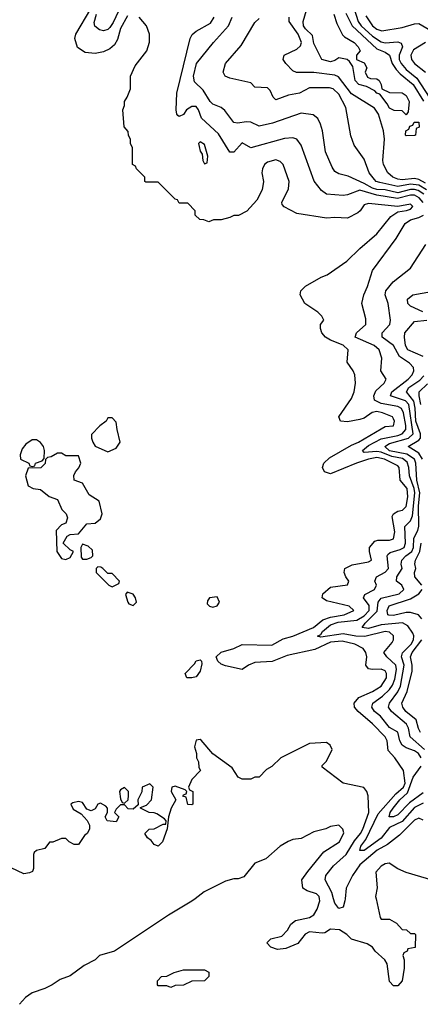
# Model space of a CAD drawing. Header units: inches. Extents: x 2671394 to 2765652, y 830470 to 955458.
# Tile 232 of 256: x 2697090 to 2698997, y 929498 to 934179. Entities that reach past the tile are written whole.
import ezdxf

# ---------------------------------------------------------------- set-up
doc = ezdxf.new("R2010")
doc.units = ezdxf.units.IN
doc.header["$MEASUREMENT"] = 0
doc.layers.add('C6992', color=7, linetype='Continuous')
doc.layers.add('C6993', color=7, linetype='Continuous')

msp = doc.modelspace()

# ---------------------------------------------------------------- linework, layer by layer
at = {"layer": 'C6992', "color": 2}
for points, elevation in [([(2697924.8, 930000), (2697910, 929989), (2697798, 929922), (2697542, 929750), (2697470.6, 929729.4), (2697450, 929709), (2697398, 929682), (2697330, 929634), (2697283.5, 929616.5), (2697244.7, 929590), (2697210, 929573.2), (2697150, 929553.2), (2697118, 929530), (2697090, 929498)], 38), ([(2698786.2, 930000), (2698806, 929910), (2698810, 929902), (2698850, 929902), (2698883.6, 929883.6), (2698910, 929854), (2698931.6, 929851.6), (2698950, 929834), (2698970, 929834), (2698974, 929830), (2698972.7, 929767.3), (2698938, 929762), (2698934, 929750), (2698918, 929742), (2698914, 929730), (2698921, 929710), (2698920.7, 929670), (2698911.3, 929610), (2698890, 929586), (2698870, 929586), (2698850, 929606), (2698839, 929690), (2698828.7, 929710), (2698782, 929750), (2698769.1, 929769.1), (2698744.7, 929784.7), (2698670, 929808), (2698648, 929830), (2698612.1, 929852.1), (2698570, 929855.1), (2698542, 929838), (2698530, 929836), (2698470, 929842), (2698448.6, 929831.4), (2698413.7, 929786.3), (2698357.3, 929762.7), (2698318, 929758), (2698286, 929770), (2698266, 929790), (2698286, 929810), (2698337.5, 929822.5), (2698365.2, 929850), (2698381.5, 929878.5), (2698403.2, 929896.8), (2698470, 929910.6), (2698490, 929924), (2698506.6, 929950), (2698519.5, 929990), (2698517.8, 930000)], 38), ([(2698639.4, 930000), (2698638.4, 929990), (2698630, 929959), (2698610, 929953.2), (2698590, 929979), (2698584, 930000)], 34)]:
    msp.add_lwpolyline(points, dxfattribs=dict(at, elevation=elevation))
at = {"layer": 'C6992', "color": 2, "elevation": 38}
msp.add_lwpolyline([(2697810, 929578), (2697790, 929586), (2697750, 929586), (2697746, 929590), (2697746, 929610), (2697766, 929630), (2697790, 929632), (2697826, 929650), (2697870, 929662), (2697970, 929662), (2697991, 929651), (2697991, 929630), (2697970, 929609), (2697910, 929608), (2697870, 929588.7), (2697830, 929588)], close=True, dxfattribs=at)
at = {"layer": 'C6993', "color": 2}
for points, elevation in [([(2697603.4, 934196.6), (2697570, 934137.2), (2697556.1, 934083.9), (2697541.1, 934058.9), (2697519.9, 934040.1), (2697490, 934025.2), (2697450, 934017.2), (2697402.7, 934022.7), (2697366.3, 934046.3), (2697353.2, 934090), (2697357.2, 934110), (2697429.7, 934230)], 30), ([(2697575.3, 934250), (2697535.2, 934164.8), (2697518.9, 934141.1), (2697510, 934132.6), (2697490, 934126.3), (2697469.7, 934129.7), (2697447.7, 934147.7), (2697445.5, 934165.5), (2697455.3, 934204.7)], 26), ([(2698584.9, 934204.9), (2698600.5, 934160.5), (2698627.3, 934107.3), (2698636.8, 934096.8), (2698682, 934070), (2698702, 934050), (2698711.3, 934030), (2698694, 934010), (2698694, 933990), (2698730, 933974), (2698742, 933950), (2698734, 933930), (2698745.4, 933905.4), (2698759.6, 933899.6), (2698790, 933898), (2698802, 933890), (2698811.1, 933871.1), (2698814, 933850), (2698850, 933832), (2698910, 933831), (2698930, 933818), (2698944.7, 933790), (2698939.6, 933740.4), (2698930, 933726), (2698910, 933746), (2698872.7, 933747.3), (2698850, 933758), (2698839.3, 933779.3), (2698804.7, 933824.7), (2698790, 933829.2), (2698780.4, 933840.4), (2698741.2, 933861.2), (2698704, 933870), (2698686.6, 933890), (2698676.4, 933956.4), (2698660.4, 933980.4), (2698649, 933989), (2698610, 933998), (2698590, 933984), (2698570, 933979), (2698528.7, 933990), (2698490, 934066), (2698483.2, 934103.2), (2698450, 934136), (2698441.6, 934150), (2698439.5, 934170), (2698455.5, 934224.5)], 10), ([(2698682.4, 934230), (2698701.8, 934170), (2698716.1, 934150), (2698770, 934099.7), (2698810, 934073.6), (2698830, 934069.1), (2698890, 934073.1), (2698906.4, 934066.4), (2698912, 934050), (2698896.1, 934010), (2698895.8, 933990), (2698905.8, 933970), (2698930, 933942), (2698980.1, 933900.1), (2699039.6, 933810)], 18), ([(2699010, 930454.8), (2698970, 930433.6), (2698910, 930367.6), (2698850, 930338.5), (2698810, 930287.3), (2698730, 930229.7), (2698710, 930229.5), (2698714, 930250), (2698737.8, 930282.2), (2698796.6, 930403.4), (2698881, 930499), (2698917.6, 930530), (2698924.4, 930550), (2698917, 930610), (2698876, 930670), (2698843.9, 930703.9), (2698839.6, 930750), (2698829.6, 930770), (2698770, 930831.5), (2698700.7, 930890), (2698684.5, 930910), (2698682, 930930), (2698704.2, 930955.8), (2698770, 930984.9), (2698810, 931010.4), (2698836.4, 931050), (2698836.3, 931070), (2698830, 931082.7), (2698810, 931091.5), (2698770, 931089.6), (2698750, 931093.2), (2698738, 931110), (2698742.4, 931150), (2698737.6, 931170), (2698724.5, 931190), (2698685.2, 931210), (2698624.9, 931224.9), (2698570, 931218.9), (2698494.6, 931185.4), (2698363.1, 931156.9), (2698292.1, 931127.9), (2698210, 931123.5), (2698178.8, 931110), (2698150, 931089.2), (2698070, 931106.3), (2698050, 931115.1), (2698033.6, 931130), (2698025.1, 931150), (2698048.7, 931171.3), (2698110, 931188.7), (2698150, 931208.4), (2698290, 931206), (2698344.4, 931235.6), (2698390, 931247.3), (2698489.5, 931290), (2698533.8, 931326.2), (2698570, 931339.1), (2698635.3, 931350), (2698681.2, 931370), (2698659, 931390), (2698550, 931416), (2698529.2, 931430), (2698533.2, 931450), (2698570, 931480.7), (2698650, 931492), (2698657.2, 931510), (2698642, 931530), (2698635.3, 931550), (2698638, 931570), (2698672.5, 931587.5), (2698750, 931600.7), (2698764, 931610), (2698755.1, 931650), (2698756, 931670), (2698780.7, 931699.3), (2698794.8, 931705.2), (2698850, 931703.7), (2698870, 931711), (2698875.4, 931744.6), (2698863.6, 931816.4), (2698869.6, 931830.4), (2698890, 931842.4), (2698912.2, 931847.8), (2698930, 931864), (2698937.6, 931910), (2698934, 931950), (2698900.7, 931990), (2698896.3, 932050), (2698890, 932057.6), (2698827, 932090), (2698790, 932097.3), (2698750.6, 932090), (2698693, 932070), (2698570, 932019.7), (2698540.9, 932030), (2698532, 932050), (2698538, 932070), (2698564.6, 932095.4), (2698670, 932156.4), (2698702.7, 932170), (2698810, 932234.4), (2698830, 932244.4), (2698870, 932248.2), (2698874, 932270), (2698870, 932282), (2698864, 932290), (2698817.2, 932310), (2698790, 932315.8), (2698768, 932312), (2698730, 932285.1), (2698710, 932278.4), (2698650, 932266.6), (2698618, 932270), (2698609, 932290), (2698670, 932378), (2698682.7, 932410), (2698689.2, 932450), (2698685.2, 932490), (2698677.2, 932510), (2698649, 932550), (2698654, 932610), (2698630, 932632), (2698570, 932655.1), (2698545.2, 932670), (2698529, 932690), (2698522, 932710), (2698522, 932730), (2698538, 932750), (2698528, 932770), (2698510, 932788), (2698448, 932830), (2698426, 932870), (2698428, 932890), (2698450, 932912), (2698524.7, 932955.3), (2698553.6, 932966.4), (2698648, 933030), (2698709.3, 933090.7), (2698790, 933161), (2698857.2, 933242.8), (2698890, 933265.5), (2698931, 933271), (2698950, 933278), (2698962, 933290), (2698950, 933302), (2698890, 933291), (2698750, 933305.2), (2698730, 933299), (2698711.3, 933270), (2698699.8, 933260.2), (2698650, 933235.3), (2698590, 933239), (2698550, 933235.3), (2698410, 933258), (2698348.4, 933288.4), (2698340.4, 933300.4), (2698338, 933310), (2698370, 933374), (2698373.2, 933410), (2698344, 933490), (2698330, 933504), (2698310, 933512.7), (2698270, 933501.2), (2698256, 933490), (2698246, 933470), (2698242.8, 933450), (2698251, 933410), (2698244.7, 933370), (2698219.8, 933320.2), (2698171.1, 933268.9), (2698131.6, 933248.4), (2698110, 933248), (2698090, 933238), (2698050, 933228), (2698012.7, 933227.3), (2697990, 933218), (2697967.3, 933227.3), (2697948.4, 933228.4), (2697926, 933250), (2697926, 933270), (2697890, 933306), (2697850, 933306), (2697842, 933322), (2697830, 933326), (2697750, 933406), (2697690, 933406), (2697686, 933410), (2697686, 933430), (2697646, 933470), (2697642, 933482), (2697628, 933490), (2697628, 933570), (2697618, 933590), (2697618, 933610), (2697608.4, 933628.4), (2697607.3, 933647.3), (2697588, 933670), (2697582, 933750), (2697588.7, 933770), (2697588.7, 933790), (2697602, 933810), (2697618, 933850), (2697618, 933910), (2697640.2, 933959.8), (2697695.3, 934030), (2697708.4, 934071.6), (2697708.7, 934110), (2697694, 934150), (2697659, 934190)], 30), ([(2699010.8, 933310), (2698991.9, 933331.9), (2698970, 933344), (2698950, 933344.5), (2698888.5, 933328.5), (2698790, 933344), (2698710, 933368.6), (2698650, 933346), (2698630, 933343), (2698550, 933349.5), (2698526.2, 933366.2), (2698491.7, 933411.7), (2698430, 933582), (2698408.7, 933610), (2698390, 933617), (2698350, 933613.6), (2698190, 933569.4), (2698150, 933593.2), (2698110, 933549.3), (2698090, 933549.2), (2698036, 933636), (2697956.2, 933710), (2697942, 933750), (2697930, 933766), (2697910, 933766), (2697884.7, 933750), (2697870, 933728.7), (2697850, 933718), (2697843.1, 933723.1), (2697838, 933730), (2697835.3, 933750), (2697837.6, 933830), (2697901.6, 934090), (2697911.3, 934108.7), (2697930, 934124.9), (2697998.5, 934161.5), (2698016.2, 934190)], 26), ([(2699013.3, 933350), (2698986.7, 933366.7), (2698970, 933371.8), (2698950, 933371.1), (2698890, 933356.3), (2698830, 933369.1), (2698790, 933371.4), (2698770, 933377), (2698730, 933400.7), (2698654.2, 933434.2), (2698610, 933446), (2698590, 933457.2), (2698577.2, 933477.2), (2698546.6, 933550), (2698532.3, 933650), (2698522.5, 933682.5), (2698509.5, 933709.5), (2698487, 933727), (2698430, 933735.1), (2698293.8, 933686.2), (2698230, 933672.7), (2698190, 933692.3), (2698170, 933693.6), (2698126.8, 933686.8), (2698110, 933689.2), (2698067.2, 933747.2), (2698050, 933761.2), (2698010, 933777.2), (2697997.2, 933790), (2697964.1, 933844.1), (2697922.9, 933882.9), (2697917, 933910), (2697932.7, 933970), (2698012.3, 934070), (2698084.5, 934150), (2698102, 934190)], 22), ([(2699026.2, 933370), (2698990, 933391.8), (2698950, 933396.1), (2698890, 933385.4), (2698804.4, 933404.4), (2698786.6, 933410), (2698778.3, 933418.3), (2698754, 933450), (2698730, 933515.3), (2698682, 933582), (2698666.6, 933626.6), (2698642, 933762), (2698610, 933824), (2698582, 933850), (2698565.2, 933854.8), (2698470, 933854), (2698422, 933830), (2698370, 933819.3), (2698310, 933797.2), (2698297.2, 933810), (2698282.7, 933842.7), (2698270, 933855.3), (2698210, 933858), (2698190, 933878), (2698090, 933901.2), (2698068.7, 933910), (2698059, 933930), (2698069.2, 933970), (2698144.1, 934055.9), (2698210, 934164.7), (2698230, 934184.7)], 18), ([(2699022.2, 933402.2), (2698990, 933418.6), (2698970, 933423.2), (2698910, 933417.1), (2698890, 933420.3), (2698866, 933430), (2698842, 933450), (2698821.6, 933490), (2698818.7, 933510), (2698826.2, 933610), (2698821.5, 933650), (2698797.4, 933730), (2698778.3, 933758.3), (2698670, 933826), (2698607, 933907), (2698590, 933914.2), (2698490, 933928.3), (2698408.3, 933928.3), (2698390, 933935.6), (2698357, 933970), (2698344.5, 933990), (2698349.5, 934010), (2698410, 934038), (2698426.3, 934053.7), (2698431.1, 934070), (2698415.1, 934110), (2698373.6, 934170), (2698373.3, 934190)], 14), ([(2698642, 934210), (2698672.4, 934150), (2698790, 934040.2), (2698830, 934024), (2698850, 934010.4), (2698863.6, 933970), (2698882.3, 933942.3), (2698901.1, 933921.1), (2698963.6, 933870), (2699011.9, 933791.9)], 14), ([(2698737.8, 934197.8), (2698768.8, 934150), (2698790, 934134), (2698813.9, 934126.1), (2698910, 934141.3), (2698970, 934159.3), (2698990, 934160.5), (2699047.7, 934127.7)], 22), ([(2699021.3, 934070), (2698964.8, 934035.2), (2698951.7, 934010), (2698954.6, 933990), (2698970.2, 933970.2), (2699022.4, 933930)], 22), ([(2699000.5, 930670), (2698987.8, 930690), (2698970, 930703.1), (2698930, 930718), (2698911.5, 930730), (2698899.8, 930750), (2698890, 930792.3), (2698850, 930813.6), (2698807.8, 930867.8), (2698778.4, 930890), (2698766, 930910), (2698771.8, 930930), (2698817.7, 930962.3), (2698850, 930994.6), (2698864.9, 931015.1), (2698876.6, 931043.4), (2698883.5, 931090), (2698881, 931110), (2698837, 931150), (2698823.7, 931170), (2698862.5, 931217.5), (2698869.3, 931230), (2698869.3, 931250), (2698850, 931266.6), (2698830, 931269.5), (2698733, 931247), (2698690, 931248.2), (2698630, 931258.7), (2698523.6, 931243.6), (2698508.4, 931248.4), (2698524.4, 931255.6), (2698531.5, 931270), (2698570, 931302.2), (2698605.9, 931314.1), (2698695.5, 931324.5), (2698730, 931344.7), (2698752.9, 931370), (2698753.8, 931393.8), (2698726.6, 931430), (2698733.4, 931446.6), (2698779, 931470), (2698789.2, 931490), (2698781.2, 931510), (2698789, 931530), (2698830, 931552.4), (2698846, 931570), (2698839.6, 931630), (2698843.3, 931636.7), (2698854.1, 931645.9), (2698900.7, 931659.3), (2698919.7, 931670), (2698927.1, 931690), (2698923, 931770), (2698950, 931797.1), (2698959.5, 931820.5), (2698971.6, 931930), (2698968.4, 931950), (2698945, 932010), (2698943.1, 932050), (2698935.3, 932075.3), (2698911.9, 932091.9), (2698861.7, 932101.7), (2698810, 932122.4), (2698790, 932125.7), (2698730, 932120.7), (2698721.6, 932130), (2698750, 932154.4), (2698810, 932186.7), (2698890, 932201.8), (2698911.3, 932210), (2698928.5, 932230), (2698927.8, 932250), (2698916.5, 932310), (2698907.6, 932330), (2698890, 932340.4), (2698810, 932353.8), (2698779.7, 932370), (2698775.1, 932390), (2698785.5, 932414.5), (2698825.2, 932450), (2698834, 932470), (2698809.3, 932510), (2698813.6, 932570), (2698801.6, 932610), (2698778, 932630), (2698686.6, 932670), (2698692.7, 932690), (2698738, 932730), (2698737.2, 932757.2), (2698719.5, 932830), (2698727.6, 932870), (2698746, 932910), (2698770, 932986), (2698882, 933138), (2698925.1, 933210), (2698950, 933226.7), (2698990, 933237.7), (2699012.6, 933250)], 26), ([(2699017.2, 930710), (2698948.9, 930768.9), (2698940.3, 930810), (2698931, 930830), (2698860.5, 930890), (2698846, 930910), (2698849.7, 930930), (2698890, 930983.1), (2698902.5, 931010), (2698920.7, 931110), (2698908.2, 931150), (2698911.9, 931168.1), (2698953.8, 931210), (2698964.4, 931230), (2698966.3, 931250), (2698962, 931262), (2698937.8, 931297.8), (2698911.8, 931311.8), (2698810, 931302.2), (2698750, 931285), (2698720.9, 931290), (2698734.7, 931310), (2698792.4, 931367.6), (2698796, 931410), (2698810, 931428.7), (2698896, 931450), (2698918, 931470), (2698909.2, 931490), (2698884.5, 931510), (2698885.6, 931530), (2698911.3, 931570), (2698906.6, 931590), (2698909.6, 931610), (2698927.8, 931630), (2698957.4, 931650), (2698964, 931670), (2698966.2, 931713.8), (2698984.7, 931750), (2698989.8, 931770.2), (2698988.2, 931868.2), (2698994.2, 931930), (2698980.5, 931990), (2698976.5, 932070), (2698969.9, 932089.9), (2698933.3, 932113.3), (2698850, 932129.9), (2698828.2, 932150), (2698850, 932164), (2698940.5, 932190), (2698963.5, 932210), (2698942.5, 932350), (2698926.5, 932366.5), (2698855.1, 932390), (2698861.6, 932410), (2698938.7, 932470), (2698957.6, 932490), (2698967, 932510), (2698964.8, 932524.8), (2698945.6, 932545.6), (2698897.8, 932577.8), (2698869.7, 932629.7), (2698815.1, 932670), (2698815.1, 932690), (2698852, 932730), (2698855.1, 932750), (2698843.7, 932830), (2698829.3, 932870), (2698833.2, 932890), (2698867.5, 932932.5), (2698950, 932998), (2699024, 933110)], 22), ([(2699008.7, 932790), (2698950, 932817.2), (2698937.2, 932830), (2698936, 932850), (2698962, 932870), (2699050, 932887.2)], 18), ([(2699010, 932577.7), (2698937, 932610), (2698927.1, 932630), (2698921.6, 932670), (2698923.7, 932690), (2698970, 932744), (2699028, 932750)], 18), ([(2699007.1, 932090), (2698990, 932118.5), (2698939.5, 932150), (2698990, 932179.5), (2698997.2, 932190), (2698997.8, 932210), (2698975.8, 932270), (2698972.7, 932332.7), (2698965.6, 932365.6), (2698931.2, 932410), (2698943, 932430), (2698994.7, 932465.3), (2699014.1, 932485.9)], 18), ([(2699000.3, 932350), (2698991.3, 932390), (2698991.6, 932410), (2699031.7, 932448.3)], 14), ([(2699004.7, 931490), (2698971.5, 931530), (2698969.6, 931550), (2698976.3, 931570), (2698971.5, 931591.5), (2698974, 931610), (2698994.8, 931650), (2699001.4, 931690)], 18), ([(2699003.6, 931330), (2698989.2, 931350), (2698950, 931361.1), (2698930, 931361), (2698870, 931346.6), (2698847.5, 931347.5), (2698842.7, 931350), (2698839.7, 931370), (2698848.1, 931391.9), (2698950, 931426.3), (2698990.7, 931449.3), (2699006.3, 931470)], 18), ([(2698998.4, 930790), (2698988.7, 930808.7), (2698978, 930850), (2698928, 930890), (2698913.3, 930910), (2698909.7, 930930), (2698935.3, 930984.7), (2698957.8, 931082.2), (2698958.2, 931110), (2698950.8, 931150), (2698958.4, 931170), (2699005, 931230)], 18), ([(2698584, 930000), (2698575.4, 930030), (2698544.4, 930090), (2698546.9, 930110), (2698583.8, 930156.2), (2698644.4, 930210), (2698684.1, 930275.9), (2698712.9, 930310), (2698723.9, 930330), (2698752.8, 930410), (2698748.9, 930488.9), (2698742, 930510), (2698728.9, 930528.9), (2698630, 930548.7), (2698530, 930626), (2698530, 930634), (2698550, 930654), (2698578, 930710), (2698568, 930730), (2698550, 930742), (2698470, 930738), (2698334, 930670), (2698290, 930628), (2698265.4, 930614.6), (2698230, 930578), (2698210, 930578), (2698190, 930568.7), (2698150, 930568.7), (2698130, 930578), (2698102, 930622), (2698009.3, 930689.3), (2697954.2, 930754.2), (2697950, 930757.2), (2697930, 930754), (2697922, 930722), (2697931.3, 930690), (2697932, 930670), (2697942, 930650), (2697943.6, 930623.6), (2697951, 930610), (2697910, 930566), (2697894, 930530), (2697898, 930518), (2697914, 930510), (2697914, 930450), (2697910, 930446), (2697890, 930448), (2697882, 930482), (2697867.3, 930487.3), (2697870, 930494), (2697882, 930498), (2697886, 930510), (2697878, 930518), (2697830, 930535.3), (2697814, 930530), (2697812, 930510), (2697834, 930470), (2697810.8, 930430), (2697798, 930390), (2697792.7, 930332.7), (2697770.8, 930270), (2697750, 930249), (2697730, 930258), (2697716.5, 930276.5), (2697698, 930290), (2697686, 930310), (2697706, 930330), (2697730, 930332), (2697774, 930354), (2697786, 930354), (2697788, 930370), (2697780.4, 930380.4), (2697743.1, 930403.1), (2697730, 930408.7), (2697706, 930410), (2697666, 930430), (2697666, 930434), (2697694.6, 930445.4), (2697718, 930470), (2697726, 930530), (2697710, 930546), (2697674, 930530), (2697671.6, 930508.4), (2697652, 930470), (2697654, 930446), (2697630, 930426), (2697607.3, 930427.3), (2697590, 930446), (2697570, 930446), (2697550, 930426), (2697542, 930410), (2697562, 930390), (2697550, 930366), (2697506, 930370), (2697498, 930390), (2697508, 930410), (2697508, 930430), (2697500.4, 930440.4), (2697474.6, 930454.6), (2697462, 930450), (2697450, 930428), (2697430, 930418), (2697410, 930426), (2697390, 930458), (2697370, 930462), (2697343.6, 930456.4), (2697334, 930450), (2697345.4, 930425.4), (2697383.6, 930403.6), (2697411.6, 930371.6), (2697422, 930350), (2697422, 930330), (2697412, 930310), (2697399.6, 930300.4), (2697370, 930258), (2697350, 930258), (2697326, 930270), (2697310, 930286), (2697290, 930286), (2697248, 930268), (2697232, 930268), (2697210, 930238), (2697170, 930228.7), (2697159.6, 930220.4), (2697156, 930210), (2697156.9, 930143.1), (2697151.1, 930128.9), (2697136.9, 930123.1), (2697110, 930118), (2697050, 930146)], 34), ([(2699010, 930503.1), (2698944.9, 930455.1), (2698890, 930398.9), (2698870, 930389.8), (2698849, 930390), (2698853.6, 930410), (2698867.6, 930430), (2698900.4, 930470), (2698936.5, 930503.5), (2698963, 930577), (2699000.5, 930630)], 26), ([(2699010, 930374), (2698990, 930382.7), (2698970, 930373.6), (2698898, 930302), (2698841.6, 930258.4), (2698792.2, 930230), (2698710, 930160.5), (2698674.4, 930110), (2698644.4, 930050), (2698639.4, 930000)], 34), ([(2698517.8, 930000), (2698516, 930010), (2698503.2, 930023.2), (2698458, 930038), (2698438, 930050), (2698434, 930090), (2698461.2, 930130), (2698537.2, 930222.8), (2698612.7, 930270), (2698632.7, 930312.7), (2698628.7, 930330), (2698608.9, 930348.9), (2698570, 930344), (2698547.1, 930332.9), (2698490, 930317.2), (2698430, 930286), (2698390, 930281.2), (2698367.9, 930272.1), (2698330.7, 930249.3), (2698262, 930190), (2698210, 930169), (2698156.8, 930103.2), (2698130, 930094), (2698110, 930094), (2698070, 930084), (2697967.9, 930032.1), (2697924.8, 930000)], 38), ([(2699170.6, 930000), (2699170, 930048.7), (2699154, 930094), (2699150, 930098), (2699110, 930084), (2699070, 930084), (2698930, 930124), (2698890, 930142), (2698848.9, 930168.9), (2698830, 930166), (2698810, 930155.1), (2698786, 930126), (2698791.1, 930051.1), (2698784, 930010), (2698786.2, 930000)], 38)]:
    msp.add_lwpolyline(points, dxfattribs=dict(at, elevation=elevation))
for points, elevation in [([(2698930, 933626), (2698926, 933630), (2698928.9, 933651.1), (2698942, 933658), (2698947.3, 933672.7), (2698962, 933678), (2698968, 933692), (2698990, 933691.3), (2698991.6, 933668.4), (2698978, 933662), (2698974, 933630), (2698970, 933628)], 10), ([(2697950, 933598), (2697942, 933590), (2697944.7, 933575.3), (2697950, 933554), (2697959.6, 933539.6), (2697962, 933510), (2697970, 933494), (2697982, 933498), (2697986, 933530), (2697970, 933586)], 30), ([(2697530, 932286), (2697510, 932286), (2697502, 932270), (2697471.6, 932248.4), (2697432.7, 932207.3), (2697432, 932190), (2697438, 932170), (2697450, 932152), (2697510, 932124.7), (2697550, 932141), (2697569, 932170), (2697554, 932230), (2697550, 932266)], 34), ([(2697170, 932182), (2697150, 932182), (2697119.8, 932160.2), (2697102, 932138), (2697092, 932110), (2697094, 932090), (2697134, 932070), (2697138, 932058), (2697150, 932054), (2697162, 932058), (2697166, 932070), (2697198, 932082), (2697207.3, 932092.7), (2697208.7, 932130), (2697204, 932150), (2697190, 932168.7)], 34), ([(2697290, 932118), (2697270, 932118), (2697239.6, 932100.4), (2697222, 932098), (2697212.7, 932087.3), (2697211.6, 932068.4), (2697191.6, 932048.4), (2697130, 932046), (2697118, 932010), (2697130, 931962), (2697154, 931950), (2697190, 931944.7), (2697230, 931911.3), (2697270, 931898), (2697290.7, 931850.7), (2697311.3, 931830), (2697318, 931810), (2697310, 931786), (2697290, 931778), (2697264.7, 931750), (2697267.3, 931650), (2697290, 931618), (2697310, 931612), (2697330, 931622), (2697346, 931650), (2697330, 931658), (2697298, 931690), (2697316.4, 931723.6), (2697330, 931732), (2697370, 931734), (2697410, 931782), (2697450, 931784.7), (2697474.5, 931805.5), (2697483.7, 931830), (2697469.2, 931889.2), (2697420.5, 931920.5), (2697390, 931975.3), (2697349, 931989), (2697348, 932012), (2697355.3, 932030), (2697372.1, 932047.9), (2697382, 932070), (2697370, 932106), (2697310, 932106)], 34), ([(2697390, 931686), (2697382, 931670), (2697383.6, 931623.6), (2697390, 931614), (2697410, 931614), (2697430, 931622), (2697438, 931630), (2697436.4, 931656.4), (2697416.4, 931676.4)], 34), ([(2697462, 931578), (2697454, 931570), (2697454, 931550), (2697514, 931490), (2697530, 931482), (2697562, 931498), (2697566, 931510), (2697530, 931546), (2697510, 931546), (2697486, 931570), (2697476.4, 931576.4)], 34), ([(2697602, 931458), (2697594, 931446), (2697604.7, 931410), (2697610, 931402), (2697630, 931394), (2697646, 931410), (2697642, 931430), (2697630, 931448)], 34), ([(2698030, 931435.3), (2697994, 931430), (2697983.6, 931416.4), (2697982, 931402), (2697994, 931390), (2698010, 931386), (2698030, 931392), (2698042, 931410)], 34), ([(2697910, 931049.4), (2697886, 931050), (2697878, 931070), (2697922.7, 931117.3), (2697930, 931131), (2697950, 931136), (2697956, 931130), (2697957.3, 931117.3), (2697950, 931082), (2697930, 931055.3)], 30), ([(2697590, 930528), (2697570, 930518), (2697566, 930510), (2697570, 930474), (2697578, 930458), (2697590, 930454), (2697606, 930470), (2697608, 930490), (2697608, 930510)], 34)]:
    msp.add_lwpolyline(points, close=True, dxfattribs=dict(at, elevation=elevation))

doc.saveas('drawing.dxf')
